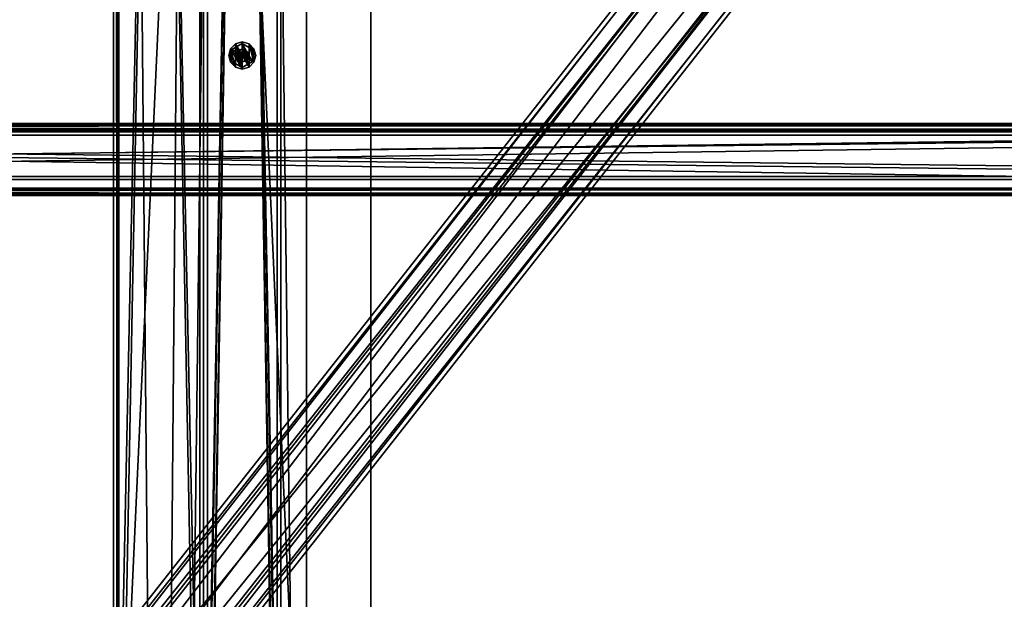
# Model space of a CAD drawing. Header units: millimetres. Extents: x 60485 to 71303, y 100 to 16900.
# Tile 176 of 256: x 62027 to 62792, y 5448 to 5898. Entities that reach past the tile are written whole.
import ezdxf

# ---------------------------------------------------------------- set-up
doc = ezdxf.new("R2010")
doc.units = ezdxf.units.MM
for name, color, linetype in [('1', 7, 'Continuous'), ('13', 7, 'Continuous'), ('3', 7, 'Continuous'), ('4', 7, 'Continuous'), ('9', 7, 'Continuous'), ('95', 7, 'Continuous')]:
    doc.layers.add(name, color=color, linetype=linetype)

msp = doc.modelspace()

# ---------------------------------------------------------------- meshes
at = {"layer": '1', "color": 7}
mesh = msp.add_polyface(dxfattribs=at)
corners = [(62099.99, 300, 2950), (62099.99, 300, 0), (62099.99, 16700, 0), (62099.99, 16700, 2950), (62299.99, 300, 0), (62299.99, 16700, 0), (62299.99, 300, 2950), (62299.99, 16700, 2950)]
mesh.append_faces([[corners[k] for k in face] for face in [(0, 2, 3, 3), (1, 5, 2, 2), (4, 7, 5, 5), (6, 3, 7, 7), (1, 6, 4, 4), (3, 5, 7, 7)]], dxfattribs={"vtx0": -1, "color": 7})
mesh.append_faces([[corners[k] for k in face] for face in [(0, 1, 2, 2), (1, 4, 5, 5), (4, 6, 7, 7), (6, 0, 3, 3), (1, 0, 6, 6), (3, 2, 5, 5)]], dxfattribs={"vtx2": -1, "vtx3": -1, "color": 7})
at = {"layer": '13', "color": 20}
mesh = msp.add_polyface(dxfattribs=at)
corners = [(62202.49, 5874.32, 2967), (62199.99, 5874.99, 2967), (62199.99, 5874.99, 2949), (62202.49, 5874.32, 2949), (62197.49, 5874.32, 2967), (62197.49, 5874.32, 2949), (62204.3, 5872.48, 2949), (62199.99, 5874.97, 2949), (62199.99, 5874.97, 2884), (62195.68, 5872.48, 2884), (62207.99, 5874.61, 2963.04), (62199.99, 5879.23, 2963.04), (62199.99, 5879.23, 2955), (62207.99, 5874.61, 2955), (62191.99, 5874.61, 2963.04), (62191.99, 5874.61, 2955), (62209.09, 5875.24, 2955), (62205.24, 5879.09, 2955), (62205.24, 5879.09, 2953), (62209.09, 5875.24, 2953), (62199.99, 5880.49, 2955), (62199.99, 5880.49, 2953), (62194.74, 5879.09, 2955), (62194.74, 5879.09, 2953), (62190.9, 5875.24, 2955), (62190.9, 5875.24, 2953), (62209.09, 5864.74, 2955), (62205.24, 5860.9, 2955), (62199.99, 5859.49, 2955), (62205.24, 5860.9, 2953), (62210.49, 5869.99, 2953), (62199.99, 6460.76, 2963.04), (62207.99, 6465.37, 2963.04), (62207.99, 6465.37, 2955), (62199.99, 6460.76, 2955), (62191.99, 6465.37, 2963.04), (62199.99, 6459.49, 2955), (62205.24, 6460.9, 2955), (62205.24, 6460.9, 2953), (62199.99, 6459.49, 2953), (62209.09, 6464.74, 2955), (62209.09, 6464.74, 2953), (62190.9, 6464.74, 2955), (62194.74, 6460.9, 2955), (62194.74, 6460.9, 2953), (62190.9, 6464.74, 2953), (62190.9, 6475.24, 2953)]
mesh.append_faces([[corners[k] for k in face] for face in [(0, 2, 3, 3), (1, 5, 2, 2), (7, 9, 8, 8), (10, 12, 13, 13), (11, 15, 12, 12), (16, 18, 19, 19), (17, 21, 18, 18), (20, 23, 21, 21), (22, 25, 23, 23), (18, 30, 19, 19), (31, 33, 34, 34), (36, 38, 39, 39), (37, 41, 38, 38), (42, 44, 45, 45), (43, 39, 44, 44)]], dxfattribs={"vtx0": -1, "color": 20})
mesh.append_faces([[corners[k] for k in face] for face in [(16, 26, 17, 17), (17, 27, 20, 20), (20, 28, 22, 22), (23, 29, 21, 21), (21, 29, 18, 18)]], dxfattribs={"vtx0": -1, "vtx1": -1, "color": 20})
mesh.append_faces([[corners[k] for k in face] for face in [(46, 44, 39, 39)]], dxfattribs={"vtx0": -1, "vtx2": -1, "vtx3": -1, "color": 20})
mesh.append_faces([[corners[k] for k in face] for face in [(0, 1, 2, 2), (1, 4, 5, 5), (6, 7, 8, 8), (10, 11, 12, 12), (11, 14, 15, 15), (16, 17, 18, 18), (17, 20, 21, 21), (20, 22, 23, 23), (22, 24, 25, 25), (31, 32, 33, 33), (35, 31, 34, 34), (36, 37, 38, 38), (37, 40, 41, 41), (42, 43, 44, 44), (43, 36, 39, 39)]], dxfattribs={"vtx2": -1, "vtx3": -1, "color": 20})
mesh = msp.add_polyface(dxfattribs=at)
corners = [(62207.99, 5274.61, 2963.04), (62199.99, 5279.23, 2963.04), (62199.99, 5279.23, 2955), (62191.99, 5274.61, 2963.04), (62191.99, 5274.61, 2955), (62209.09, 5275.24, 2955), (62205.24, 5279.09, 2955), (62205.24, 5279.09, 2953), (62209.09, 5275.24, 2953), (62199.99, 5280.49, 2955), (62199.99, 5280.49, 2953), (62194.74, 5279.09, 2955), (62194.74, 5279.09, 2953), (62190.9, 5275.24, 2955), (62190.9, 5275.24, 2953), (62209.09, 5264.74, 2953), (62199.99, 5864.99, 2967), (62202.49, 5865.66, 2967), (62202.49, 5865.66, 2949), (62199.99, 5864.99, 2949), (62197.49, 5865.66, 2967), (62197.49, 5865.66, 2949), (62199.99, 5865.02, 2949), (62204.3, 5867.5, 2884), (62199.99, 5865.02, 2884), (62195.68, 5867.5, 2949), (62199.99, 5860.76, 2963.04), (62207.99, 5865.37, 2963.04), (62207.99, 5865.37, 2955), (62199.99, 5860.76, 2955), (62191.99, 5865.37, 2963.04), (62191.99, 5865.37, 2955), (62191.99, 5874.61, 2963.04), (62199.99, 5859.49, 2955), (62205.24, 5860.9, 2955), (62205.24, 5860.9, 2953), (62199.99, 5859.49, 2953), (62209.09, 5864.74, 2955), (62209.09, 5864.74, 2953), (62190.9, 5864.74, 2955), (62194.74, 5860.9, 2955), (62194.74, 5860.9, 2953), (62190.9, 5864.74, 2953), (62199.99, 5880.49, 2955), (62194.74, 5879.09, 2955), (62189.49, 5869.99, 2953), (62190.9, 5875.24, 2953), (62194.74, 5879.09, 2953)]
mesh.append_faces([[corners[k] for k in face] for face in [(1, 4, 2, 2), (5, 7, 8, 8), (6, 10, 7, 7), (9, 12, 10, 10), (11, 14, 12, 12), (16, 18, 19, 19), (20, 19, 21, 21), (22, 23, 24, 24), (26, 28, 29, 29), (30, 29, 31, 31), (33, 35, 36, 36), (34, 38, 35, 35), (39, 41, 42, 42), (40, 36, 41, 41), (41, 45, 42, 42)]], dxfattribs={"vtx0": -1, "color": 20})
mesh.append_faces([[corners[k] for k in face] for face in [(10, 15, 7, 7)]], dxfattribs={"vtx0": -1, "vtx1": -1, "color": 20})
mesh.append_faces([[corners[k] for k in face] for face in [(32, 27, 26, 26), (43, 34, 33, 33), (44, 33, 40, 40), (46, 41, 36, 36), (47, 36, 35, 35)]], dxfattribs={"vtx0": -1, "vtx2": -1, "vtx3": -1, "color": 20})
mesh.append_faces([[corners[k] for k in face] for face in [(0, 1, 2, 2), (1, 3, 4, 4), (5, 6, 7, 7), (6, 9, 10, 10), (9, 11, 12, 12), (11, 13, 14, 14), (16, 17, 18, 18), (20, 16, 19, 19), (25, 22, 24, 24), (26, 27, 28, 28), (30, 26, 29, 29), (33, 34, 35, 35), (34, 37, 38, 38), (39, 40, 41, 41), (40, 33, 36, 36)]], dxfattribs={"vtx2": -1, "vtx3": -1, "color": 20})
mesh = msp.add_polyface(dxfattribs=at)
corners = [(62197.49, 5874.32, 2967), (62195.66, 5872.49, 2967), (62195.66, 5872.49, 2949), (62197.49, 5874.32, 2949), (62194.99, 5869.99, 2967), (62194.99, 5869.99, 2949), (62199.99, 5874.99, 2967), (62199.99, 5864.99, 2967), (62197.49, 5865.66, 2967), (62199.99, 5864.99, 2949), (62202.49, 5865.66, 2949), (62199.99, 5874.99, 2949), (62199.99, 5874.97, 2949), (62195.68, 5872.48, 2949), (62195.68, 5872.48, 2884), (62195.68, 5867.5, 2884), (62204.3, 5867.5, 2949), (62199.99, 5865.02, 2884), (62199.99, 5874.97, 2884), (62191.99, 5874.61, 2963.04), (62191.99, 5865.37, 2955), (62191.99, 5874.61, 2955), (62199.99, 5879.23, 2963.04), (62207.99, 5865.37, 2963.04), (62199.99, 5860.76, 2955), (62199.99, 5879.23, 2955), (62199.99, 5870.57, 2964.04), (62199.49, 5870.28, 2964.04), (62199.49, 5870.28, 2963.04), (62199.99, 5870.57, 2963.04), (62199.49, 5869.7, 2963.04), (62199.99, 5869.42, 2964.04), (62200.49, 5869.7, 2963.04), (62199.99, 5870.49, 2950), (62199.74, 5870.43, 2950), (62199.74, 5870.43, 2949), (62199.99, 5870.49, 2949), (62199.56, 5870.24, 2950), (62199.56, 5870.24, 2949), (62199.49, 5869.99, 2950), (62199.49, 5869.99, 2949), (62199.99, 5869.49, 2950), (62199.74, 5869.56, 2950), (62199.99, 5869.49, 2949), (62200.24, 5869.56, 2949), (62190.9, 5875.24, 2955), (62189.49, 5869.99, 2955), (62189.49, 5869.99, 2953), (62190.9, 5875.24, 2953), (62194.74, 5879.09, 2955), (62194.74, 5860.9, 2955), (62190.9, 5864.74, 2955), (62194.74, 5860.9, 2953), (62199.99, 5859.49, 2953), (62194.74, 5879.09, 2953)]
mesh.append_faces([[corners[k] for k in face] for face in [(0, 2, 3, 3), (1, 5, 2, 2), (13, 15, 14, 14), (19, 20, 21, 21), (26, 28, 29, 29), (27, 30, 28, 28), (33, 35, 36, 36), (34, 38, 35, 35), (37, 40, 38, 38), (45, 47, 48, 48), (45, 51, 46, 46)]], dxfattribs={"vtx0": -1, "color": 20})
mesh.append_faces([[corners[k] for k in face] for face in [(6, 7, 0, 0), (0, 8, 1, 1), (2, 9, 3, 3), (3, 10, 11, 11), (12, 16, 13, 13), (14, 17, 18, 18), (22, 23, 19, 19), (21, 24, 25, 25), (26, 31, 27, 27), (28, 32, 29, 29), (33, 41, 34, 34), (34, 42, 37, 37), (38, 43, 35, 35), (35, 44, 36, 36), (49, 50, 45, 45), (47, 52, 48, 48), (48, 53, 54, 54)]], dxfattribs={"vtx0": -1, "vtx1": -1, "color": 20})
mesh.append_faces([[corners[k] for k in face] for face in [(0, 1, 2, 2), (1, 4, 5, 5), (12, 13, 14, 14), (26, 27, 28, 28), (33, 34, 35, 35), (34, 37, 38, 38), (37, 39, 40, 40), (45, 46, 47, 47)]], dxfattribs={"vtx2": -1, "vtx3": -1, "color": 20})
mesh = msp.add_polyface(dxfattribs=at)
corners = [(62202.49, 5865.66, 2967), (62204.32, 5867.49, 2967), (62204.32, 5867.49, 2949), (62202.49, 5865.66, 2949), (62204.99, 5869.99, 2967), (62204.99, 5869.99, 2949), (62204.32, 5872.49, 2967), (62202.49, 5874.32, 2967), (62199.99, 5874.99, 2967), (62199.99, 5864.99, 2967), (62197.49, 5874.32, 2949), (62199.99, 5864.99, 2949), (62199.99, 5874.99, 2949), (62199.99, 5865.02, 2949), (62204.3, 5867.5, 2949), (62204.3, 5867.5, 2884), (62204.3, 5872.48, 2884), (62195.68, 5872.48, 2949), (62199.99, 5874.97, 2884), (62199.99, 5865.02, 2884), (62207.99, 5865.37, 2963.04), (62207.99, 5874.61, 2955), (62207.99, 5865.37, 2955), (62199.99, 5879.23, 2955), (62199.99, 5860.76, 2955), (62199.99, 5869.42, 2964.04), (62200.49, 5869.7, 2964.04), (62200.49, 5869.7, 2963.04), (62199.99, 5869.42, 2963.04), (62200.49, 5870.28, 2963.04), (62199.99, 5870.57, 2964.04), (62199.49, 5870.28, 2963.04), (62199.99, 5869.49, 2950), (62200.24, 5869.56, 2950), (62200.24, 5869.56, 2949), (62199.99, 5869.49, 2949), (62200.42, 5869.74, 2950), (62200.42, 5869.74, 2949), (62200.49, 5869.99, 2950), (62200.49, 5869.99, 2949), (62199.74, 5869.56, 2950), (62200.24, 5870.43, 2950), (62199.99, 5870.49, 2950), (62199.74, 5870.43, 2949), (62199.99, 5870.49, 2949), (62209.09, 5864.74, 2955), (62210.49, 5869.99, 2955), (62210.49, 5869.99, 2953), (62209.09, 5864.74, 2953), (62205.24, 5879.09, 2955), (62205.24, 5860.9, 2955), (62205.24, 5879.09, 2953), (62205.24, 5860.9, 2953)]
mesh.append_faces([[corners[k] for k in face] for face in [(0, 2, 3, 3), (1, 5, 2, 2), (1, 6, 4, 4), (14, 16, 15, 15), (20, 21, 22, 22), (25, 27, 28, 28), (26, 29, 27, 27), (32, 34, 35, 35), (33, 37, 34, 34), (36, 39, 37, 37), (45, 47, 48, 48)]], dxfattribs={"vtx0": -1, "color": 20})
mesh.append_faces([[corners[k] for k in face] for face in [(7, 1, 0, 0), (8, 0, 9, 9), (10, 11, 3, 3), (12, 3, 2, 2), (17, 14, 13, 13), (18, 19, 15, 15), (23, 24, 22, 22), (30, 26, 25, 25), (31, 28, 27, 27), (41, 38, 36, 36), (41, 36, 33, 33), (42, 33, 32, 32), (43, 35, 34, 34), (44, 34, 37, 37), (49, 45, 50, 50), (51, 52, 48, 48)]], dxfattribs={"vtx0": -1, "vtx2": -1, "vtx3": -1, "color": 20})
mesh.append_faces([[corners[k] for k in face] for face in [(0, 1, 2, 2), (1, 4, 5, 5), (13, 14, 15, 15), (25, 26, 27, 27), (32, 33, 34, 34), (33, 36, 37, 37), (36, 38, 39, 39), (40, 32, 35, 35), (45, 46, 47, 47)]], dxfattribs={"vtx2": -1, "vtx3": -1, "color": 20})
mesh = msp.add_polyface(dxfattribs=at)
corners = [(62204.99, 5869.99, 2967), (62204.32, 5872.49, 2967), (62204.32, 5872.49, 2949), (62204.99, 5869.99, 2949), (62202.49, 5874.32, 2967), (62202.49, 5874.32, 2949), (62204.32, 5867.49, 2967), (62202.49, 5865.66, 2967), (62199.99, 5874.99, 2967), (62199.99, 5874.99, 2949), (62204.32, 5867.49, 2949), (62204.3, 5867.5, 2949), (62204.3, 5872.48, 2949), (62204.3, 5872.48, 2884), (62199.99, 5874.97, 2884), (62199.99, 5874.97, 2949), (62204.3, 5867.5, 2884), (62207.99, 5865.37, 2963.04), (62207.99, 5874.61, 2963.04), (62207.99, 5874.61, 2955), (62199.99, 5879.23, 2963.04), (62199.99, 5879.23, 2955), (62207.99, 5865.37, 2955), (62200.49, 5869.7, 2964.04), (62200.49, 5870.28, 2964.04), (62200.49, 5870.28, 2963.04), (62199.99, 5870.57, 2964.04), (62199.99, 5870.57, 2963.04), (62200.49, 5869.7, 2963.04), (62200.49, 5869.99, 2950), (62200.42, 5870.24, 2950), (62200.42, 5870.24, 2949), (62200.49, 5869.99, 2949), (62200.24, 5870.43, 2950), (62200.24, 5870.43, 2949), (62199.99, 5870.49, 2950), (62199.99, 5870.49, 2949), (62200.24, 5869.56, 2950), (62200.42, 5869.74, 2949), (62210.49, 5869.99, 2955), (62209.09, 5875.24, 2955), (62209.09, 5875.24, 2953), (62210.49, 5869.99, 2953), (62209.09, 5864.74, 2955), (62205.24, 5879.09, 2953), (62209.09, 5864.74, 2953)]
mesh.append_faces([[corners[k] for k in face] for face in [(0, 2, 3, 3), (1, 5, 2, 2), (5, 3, 2, 2), (12, 14, 13, 13), (11, 15, 12, 12), (14, 16, 13, 13), (17, 20, 18, 18), (21, 22, 19, 19), (24, 27, 25, 25), (23, 26, 24, 24), (27, 28, 25, 25), (29, 31, 32, 32), (30, 34, 31, 31), (33, 36, 34, 34), (29, 33, 30, 30), (34, 32, 31, 31), (39, 41, 42, 42), (43, 40, 39, 39)]], dxfattribs={"vtx0": -1, "color": 20})
mesh.append_faces([[corners[k] for k in face] for face in [(1, 6, 4, 4), (4, 7, 8, 8), (9, 10, 5, 5), (33, 37, 35, 35), (36, 38, 34, 34)]], dxfattribs={"vtx0": -1, "vtx1": -1, "color": 20})
mesh.append_faces([[corners[k] for k in face] for face in [(5, 10, 3, 3), (34, 38, 32, 32), (44, 45, 42, 42)]], dxfattribs={"vtx0": -1, "vtx2": -1, "vtx3": -1, "color": 20})
mesh.append_faces([[corners[k] for k in face] for face in [(0, 1, 2, 2), (1, 4, 5, 5), (11, 12, 13, 13), (17, 18, 19, 19), (23, 24, 25, 25), (24, 26, 27, 27), (29, 30, 31, 31), (30, 33, 34, 34), (33, 35, 36, 36), (39, 40, 41, 41)]], dxfattribs={"vtx2": -1, "vtx3": -1, "color": 20})
mesh = msp.add_polyface(dxfattribs=at)
corners = [(62194.99, 5869.99, 2967), (62195.66, 5867.49, 2967), (62195.66, 5867.49, 2949), (62194.99, 5869.99, 2949), (62197.49, 5865.66, 2967), (62197.49, 5865.66, 2949), (62197.49, 5874.32, 2967), (62199.99, 5864.99, 2967), (62195.66, 5872.49, 2967), (62195.66, 5872.49, 2949), (62199.99, 5864.99, 2949), (62195.68, 5872.48, 2949), (62195.68, 5867.5, 2949), (62195.68, 5867.5, 2884), (62199.99, 5865.02, 2884), (62199.99, 5865.02, 2949), (62195.68, 5872.48, 2884), (62191.99, 5874.61, 2963.04), (62191.99, 5865.37, 2963.04), (62191.99, 5865.37, 2955), (62199.99, 5860.76, 2963.04), (62199.99, 5860.76, 2955), (62191.99, 5874.61, 2955), (62199.49, 5870.28, 2964.04), (62199.49, 5869.7, 2964.04), (62199.49, 5869.7, 2963.04), (62199.99, 5869.42, 2964.04), (62199.99, 5869.42, 2963.04), (62199.49, 5870.28, 2963.04), (62199.49, 5869.99, 2950), (62199.56, 5869.74, 2950), (62199.56, 5869.74, 2949), (62199.49, 5869.99, 2949), (62199.74, 5869.56, 2950), (62199.74, 5869.56, 2949), (62199.99, 5869.49, 2949), (62199.74, 5870.43, 2950), (62199.99, 5869.49, 2950), (62199.56, 5870.24, 2950), (62199.56, 5870.24, 2949), (62189.49, 5869.99, 2955), (62190.9, 5864.74, 2955), (62190.9, 5864.74, 2953), (62189.49, 5869.99, 2953), (62190.9, 5875.24, 2955), (62194.74, 5860.9, 2955)]
mesh.append_faces([[corners[k] for k in face] for face in [(0, 2, 3, 3), (1, 5, 2, 2), (0, 4, 1, 1), (2, 9, 3, 3), (12, 14, 13, 13), (11, 15, 12, 12), (14, 16, 13, 13), (17, 20, 18, 18), (21, 22, 19, 19), (24, 27, 25, 25), (23, 26, 24, 24), (27, 28, 25, 25), (29, 31, 32, 32), (30, 34, 31, 31), (33, 35, 34, 34), (38, 30, 29, 29), (31, 39, 32, 32), (40, 42, 43, 43)]], dxfattribs={"vtx0": -1, "color": 20})
mesh.append_faces([[corners[k] for k in face] for face in [(8, 4, 0, 0)]], dxfattribs={"vtx0": -1, "vtx1": -1, "color": 20})
mesh.append_faces([[corners[k] for k in face] for face in [(6, 7, 4, 4), (9, 2, 5, 5), (9, 5, 10, 10), (36, 37, 33, 33), (38, 33, 30, 30), (39, 31, 34, 34), (39, 34, 35, 35), (44, 45, 41, 41)]], dxfattribs={"vtx0": -1, "vtx2": -1, "vtx3": -1, "color": 20})
mesh.append_faces([[corners[k] for k in face] for face in [(0, 1, 2, 2), (1, 4, 5, 5), (11, 12, 13, 13), (17, 18, 19, 19), (23, 24, 25, 25), (24, 26, 27, 27), (29, 30, 31, 31), (30, 33, 34, 34), (40, 41, 42, 42)]], dxfattribs={"vtx2": -1, "vtx3": -1, "color": 20})
at = {"layer": '3', "color": 91}
mesh = msp.add_polyface(dxfattribs=at)
corners = [(63089.44, 6665.43, 4927.88), (63132.59, 6634.38, 4918.39), (60710.56, 3556.21, 3977.3), (60667.41, 3587.26, 3986.79), (63132.59, 6612.74, 4989.16), (60710.56, 3534.57, 4048.06), (63089.44, 6643.79, 4998.65), (60667.41, 3565.62, 4057.56), (63087.04, 6668.03, 4925.54), (63087.04, 6644.64, 5002.05), (60665.02, 3566.47, 4060.95), (60665.02, 3589.86, 3984.45), (63134.98, 6610.14, 4991.5), (60712.96, 3531.97, 4050.4), (63134.98, 6633.53, 4914.99), (60712.96, 3555.36, 3973.9)]
mesh.append_faces([[corners[k] for k in face] for face in [(0, 2, 3, 3), (1, 5, 2, 2), (4, 7, 5, 5), (6, 3, 7, 7), (8, 10, 11, 11), (9, 13, 10, 10), (12, 15, 13, 13), (14, 11, 15, 15)]], dxfattribs={"vtx0": -1, "color": 91})
mesh.append_faces([[corners[k] for k in face] for face in [(6, 8, 0, 0), (12, 4, 14, 14), (14, 0, 8, 8), (11, 3, 15, 15), (3, 10, 7, 7), (7, 10, 5, 5), (15, 2, 13, 13), (2, 15, 3, 3), (13, 5, 10, 10)]], dxfattribs={"vtx0": -1, "vtx1": -1, "color": 91})
mesh.append_faces([[corners[k] for k in face] for face in [(9, 6, 4, 4), (6, 9, 8, 8), (4, 12, 9, 9), (14, 4, 1, 1), (14, 1, 0, 0), (3, 11, 10, 10), (13, 2, 5, 5)]], dxfattribs={"vtx0": -1, "vtx2": -1, "vtx3": -1, "color": 91})
mesh.append_faces([[corners[k] for k in face] for face in [(0, 1, 2, 2), (1, 4, 5, 5), (4, 6, 7, 7), (6, 0, 3, 3), (8, 9, 10, 10), (9, 12, 13, 13), (12, 14, 15, 15), (14, 8, 11, 11)]], dxfattribs={"vtx2": -1, "vtx3": -1, "color": 91})
at = {"layer": '4', "color": 171}
mesh = msp.add_polyface(dxfattribs=at)
corners = [(62172.99, 8407, 5454.06), (62172.99, 8373, 5408.11), (62172.99, 5117, 4412.65), (62172.99, 5083, 4437.81), (62226.99, 8373, 5408.11), (62226.99, 5117, 4412.65), (62226.99, 8407, 5454.06), (62226.99, 5083, 4437.81), (62169.99, 8410, 5458.11), (62229.99, 8410, 5458.11), (62229.99, 5080, 4440.03), (62169.99, 5080, 4440.03), (62229.99, 8370, 5404.06), (62229.99, 5120, 4410.43), (62169.99, 8370, 5404.06), (62169.99, 5120, 4410.43)]
mesh.append_faces([[corners[k] for k in face] for face in [(0, 2, 3, 3), (1, 5, 2, 2), (4, 7, 5, 5), (6, 3, 7, 7), (8, 10, 11, 11), (9, 13, 10, 10), (12, 15, 13, 13), (14, 11, 15, 15)]], dxfattribs={"vtx0": -1, "color": 171})
mesh.append_faces([[corners[k] for k in face] for face in [(9, 6, 12, 12), (6, 8, 0, 0), (0, 8, 1, 1), (12, 4, 14, 14), (4, 12, 6, 6), (14, 1, 8, 8), (11, 3, 15, 15), (3, 10, 7, 7), (7, 10, 5, 5), (15, 2, 13, 13), (2, 15, 3, 3), (13, 5, 10, 10)]], dxfattribs={"vtx0": -1, "vtx1": -1, "color": 171})
mesh.append_faces([[corners[k] for k in face] for face in [(6, 9, 8, 8), (14, 4, 1, 1), (3, 11, 10, 10), (13, 2, 5, 5)]], dxfattribs={"vtx0": -1, "vtx2": -1, "vtx3": -1, "color": 171})
mesh.append_faces([[corners[k] for k in face] for face in [(0, 1, 2, 2), (1, 4, 5, 5), (4, 6, 7, 7), (6, 0, 3, 3), (8, 9, 10, 10), (9, 12, 13, 13), (12, 14, 15, 15), (14, 8, 11, 11)]], dxfattribs={"vtx2": -1, "vtx3": -1, "color": 171})
mesh = msp.add_polyface(dxfattribs=at)
corners = [(62172.99, 8373, 3067.03), (62172.99, 8407, 3033.03), (62172.99, 5083, 3033.03), (62172.99, 5117, 3067.03), (62226.99, 8407, 3033.03), (62226.99, 5083, 3033.03), (62226.99, 8373, 3067.03), (62226.99, 5117, 3067.03), (62169.99, 8370, 3070.03), (62229.99, 8370, 3070.03), (62229.99, 5120, 3070.03), (62169.99, 5120, 3070.03), (62229.99, 8410, 3030.03), (62229.99, 5080, 3030.03), (62169.99, 8410, 3030.03), (62169.99, 5080, 3030.03)]
mesh.append_faces([[corners[k] for k in face] for face in [(0, 2, 3, 3), (1, 5, 2, 2), (4, 7, 5, 5), (6, 3, 7, 7), (8, 10, 11, 11), (9, 13, 10, 10), (12, 15, 13, 13), (14, 11, 15, 15)]], dxfattribs={"vtx0": -1, "color": 171})
mesh.append_faces([[corners[k] for k in face] for face in [(9, 6, 12, 12), (6, 8, 0, 0), (0, 8, 1, 1), (12, 4, 14, 14), (4, 12, 6, 6), (14, 1, 8, 8), (11, 3, 15, 15), (3, 10, 7, 7), (7, 10, 5, 5), (15, 2, 13, 13), (2, 15, 3, 3), (13, 5, 10, 10)]], dxfattribs={"vtx0": -1, "vtx1": -1, "color": 171})
mesh.append_faces([[corners[k] for k in face] for face in [(6, 9, 8, 8), (14, 4, 1, 1), (3, 11, 10, 10), (13, 2, 5, 5)]], dxfattribs={"vtx0": -1, "vtx2": -1, "vtx3": -1, "color": 171})
mesh.append_faces([[corners[k] for k in face] for face in [(0, 1, 2, 2), (1, 4, 5, 5), (4, 6, 7, 7), (6, 0, 3, 3), (8, 9, 10, 10), (9, 12, 13, 13), (12, 14, 15, 15), (14, 8, 11, 11)]], dxfattribs={"vtx2": -1, "vtx3": -1, "color": 171})
at = {"layer": '9', "color": 243}
mesh = msp.add_polyface(dxfattribs=at)
corners = [(63500, 5765.69, 4738.63), (63500, 5810.63, 4752.38), (60500, 5810.63, 4752.38), (60500, 5765.69, 4738.63), (63500, 5776.12, 4865.22), (60500, 5776.12, 4865.22), (63500, 5811.5, 4876.04), (60500, 5811.5, 4876.04), (63500, 5815.3, 4863.61), (60500, 5815.3, 4863.61), (63500, 5817.21, 4864.2), (60500, 5817.21, 4864.2), (63500, 5812.83, 4878.54), (60500, 5812.83, 4878.54), (63500, 5773.62, 4866.55), (60500, 5773.62, 4866.55), (63500, 5808.13, 4753.71), (60500, 5808.13, 4753.71), (63500, 5767.02, 4741.13), (60500, 5767.02, 4741.13), (63500, 5763.21, 4753.56), (60500, 5763.21, 4753.56), (63500, 5761.3, 4752.98), (60500, 5761.3, 4752.98)]
mesh.append_faces([[corners[k] for k in face] for face in [(0, 2, 3, 3), (1, 5, 2, 2), (4, 7, 5, 5), (6, 9, 7, 7), (8, 11, 9, 9), (10, 13, 11, 11), (12, 15, 13, 13), (14, 17, 15, 15), (16, 19, 17, 17), (18, 21, 19, 19), (20, 23, 21, 21), (22, 3, 23, 23), (8, 12, 10, 10), (20, 0, 22, 22), (11, 7, 9, 9), (3, 21, 23, 23)]], dxfattribs={"vtx0": -1, "color": 243})
mesh.append_faces([[corners[k] for k in face] for face in [(0, 16, 1, 1), (16, 0, 18, 18), (18, 0, 20, 20), (14, 1, 16, 16), (2, 19, 3, 3), (19, 2, 17, 17), (17, 2, 15, 15), (15, 5, 13, 13), (21, 3, 19, 19)]], dxfattribs={"vtx0": -1, "vtx1": -1, "color": 243})
mesh.append_faces([[corners[k] for k in face] for face in [(12, 8, 6, 6), (6, 14, 12, 12), (14, 6, 4, 4), (14, 4, 1, 1), (7, 11, 13, 13), (15, 2, 5, 5), (13, 5, 7, 7)]], dxfattribs={"vtx0": -1, "vtx2": -1, "vtx3": -1, "color": 243})
mesh.append_faces([[corners[k] for k in face] for face in [(0, 1, 2, 2), (1, 4, 5, 5), (4, 6, 7, 7), (6, 8, 9, 9), (8, 10, 11, 11), (10, 12, 13, 13), (12, 14, 15, 15), (14, 16, 17, 17), (16, 18, 19, 19), (18, 20, 21, 21), (20, 22, 23, 23), (22, 0, 3, 3)]], dxfattribs={"vtx2": -1, "vtx3": -1, "color": 243})
at = {"layer": '95', "color": 133}
mesh = msp.add_polyface(dxfattribs=at)
corners = [(62102.98, 5080, 4218.19), (62102.98, 5080, 4282.19), (62102.98, 8405, 4282.19), (62102.98, 8405, 4218.19), (62166.98, 5080, 4282.19), (62166.98, 8405, 4282.19), (62166.98, 5080, 4218.19), (62166.98, 8405, 4218.19), (62099.98, 5080, 4215.19), (62169.98, 5080, 4215.19), (62169.98, 8405, 4215.19), (62099.98, 8405, 4215.19), (62169.98, 5080, 4285.19), (62169.98, 8405, 4285.19), (62099.98, 5080, 4285.19), (62099.98, 8405, 4285.19)]
mesh.append_faces([[corners[k] for k in face] for face in [(0, 2, 3, 3), (1, 5, 2, 2), (4, 7, 5, 5), (6, 3, 7, 7), (8, 10, 11, 11), (9, 13, 10, 10), (12, 15, 13, 13), (14, 11, 15, 15)]], dxfattribs={"vtx0": -1, "color": 133})
mesh.append_faces([[corners[k] for k in face] for face in [(9, 6, 12, 12), (6, 8, 0, 0), (0, 8, 1, 1), (12, 4, 14, 14), (4, 12, 6, 6), (14, 1, 8, 8), (11, 3, 15, 15), (3, 10, 7, 7), (7, 10, 5, 5), (15, 2, 13, 13), (2, 15, 3, 3), (13, 5, 10, 10)]], dxfattribs={"vtx0": -1, "vtx1": -1, "color": 133})
mesh.append_faces([[corners[k] for k in face] for face in [(6, 9, 8, 8), (14, 4, 1, 1), (3, 11, 10, 10), (13, 2, 5, 5)]], dxfattribs={"vtx0": -1, "vtx2": -1, "vtx3": -1, "color": 133})
mesh.append_faces([[corners[k] for k in face] for face in [(0, 1, 2, 2), (1, 4, 5, 5), (4, 6, 7, 7), (6, 0, 3, 3), (8, 9, 10, 10), (9, 12, 13, 13), (12, 14, 15, 15), (14, 8, 11, 11)]], dxfattribs={"vtx2": -1, "vtx3": -1, "color": 133})
mesh = msp.add_polyface(dxfattribs=at)
corners = [(62099.99, 8400, 2950), (62099.99, 8400, 3000), (62099.99, 5139.99, 3000), (62099.99, 5139.99, 2950), (62102.99, 8400, 3000), (62102.99, 5139.99, 3000), (62102.99, 8400, 2953), (62102.99, 5139.99, 2953), (62249.99, 8400, 2953), (62249.99, 5139.99, 2953), (62249.99, 8400, 2950), (62249.99, 5139.99, 2950)]
mesh.append_faces([[corners[k] for k in face] for face in [(0, 2, 3, 3), (1, 5, 2, 2), (4, 7, 5, 5), (6, 9, 7, 7), (8, 11, 9, 9), (10, 3, 11, 11), (0, 4, 1, 1), (8, 0, 10, 10), (7, 2, 5, 5)]], dxfattribs={"vtx0": -1, "color": 133})
mesh.append_faces([[corners[k] for k in face] for face in [(4, 0, 6, 6), (6, 0, 8, 8), (3, 7, 11, 11)]], dxfattribs={"vtx0": -1, "vtx1": -1, "color": 133})
mesh.append_faces([[corners[k] for k in face] for face in [(7, 3, 2, 2)]], dxfattribs={"vtx0": -1, "vtx2": -1, "vtx3": -1, "color": 133})
mesh.append_faces([[corners[k] for k in face] for face in [(9, 11, 7, 7)]], dxfattribs={"vtx1": -1, "color": 133})
mesh.append_faces([[corners[k] for k in face] for face in [(0, 1, 2, 2), (1, 4, 5, 5), (4, 6, 7, 7), (6, 8, 9, 9), (8, 10, 11, 11), (10, 0, 3, 3)]], dxfattribs={"vtx2": -1, "vtx3": -1, "color": 133})
mesh = msp.add_polyface(dxfattribs=at)
corners = [(62099.99, 8339.48, 5436.56), (62169.99, 8339.48, 5436.56), (62169.99, 689.04, 3097.58), (62099.99, 689.04, 3097.58), (62169.99, 8340.65, 5432.73), (62169.99, 690.21, 3093.76), (62103.99, 8340.65, 5432.73), (62103.99, 690.21, 3093.76), (62103.99, 8359.95, 5369.61), (62103.99, 709.51, 3030.64), (62099.99, 8359.95, 5369.61), (62099.99, 709.51, 3030.64)]
mesh.append_faces([[corners[k] for k in face] for face in [(0, 2, 3, 3), (1, 5, 2, 2), (4, 7, 5, 5), (6, 9, 7, 7), (8, 11, 9, 9), (10, 3, 11, 11), (0, 4, 1, 1), (8, 0, 10, 10), (7, 2, 5, 5)]], dxfattribs={"vtx0": -1, "color": 133})
mesh.append_faces([[corners[k] for k in face] for face in [(4, 0, 6, 6), (6, 0, 8, 8), (3, 7, 11, 11)]], dxfattribs={"vtx0": -1, "vtx1": -1, "color": 133})
mesh.append_faces([[corners[k] for k in face] for face in [(7, 3, 2, 2)]], dxfattribs={"vtx0": -1, "vtx2": -1, "vtx3": -1, "color": 133})
mesh.append_faces([[corners[k] for k in face] for face in [(9, 11, 7, 7)]], dxfattribs={"vtx1": -1, "color": 133})
mesh.append_faces([[corners[k] for k in face] for face in [(0, 1, 2, 2), (1, 4, 5, 5), (4, 6, 7, 7), (6, 8, 9, 9), (8, 10, 11, 11), (10, 0, 3, 3)]], dxfattribs={"vtx2": -1, "vtx3": -1, "color": 133})

doc.saveas('drawing.dxf')
